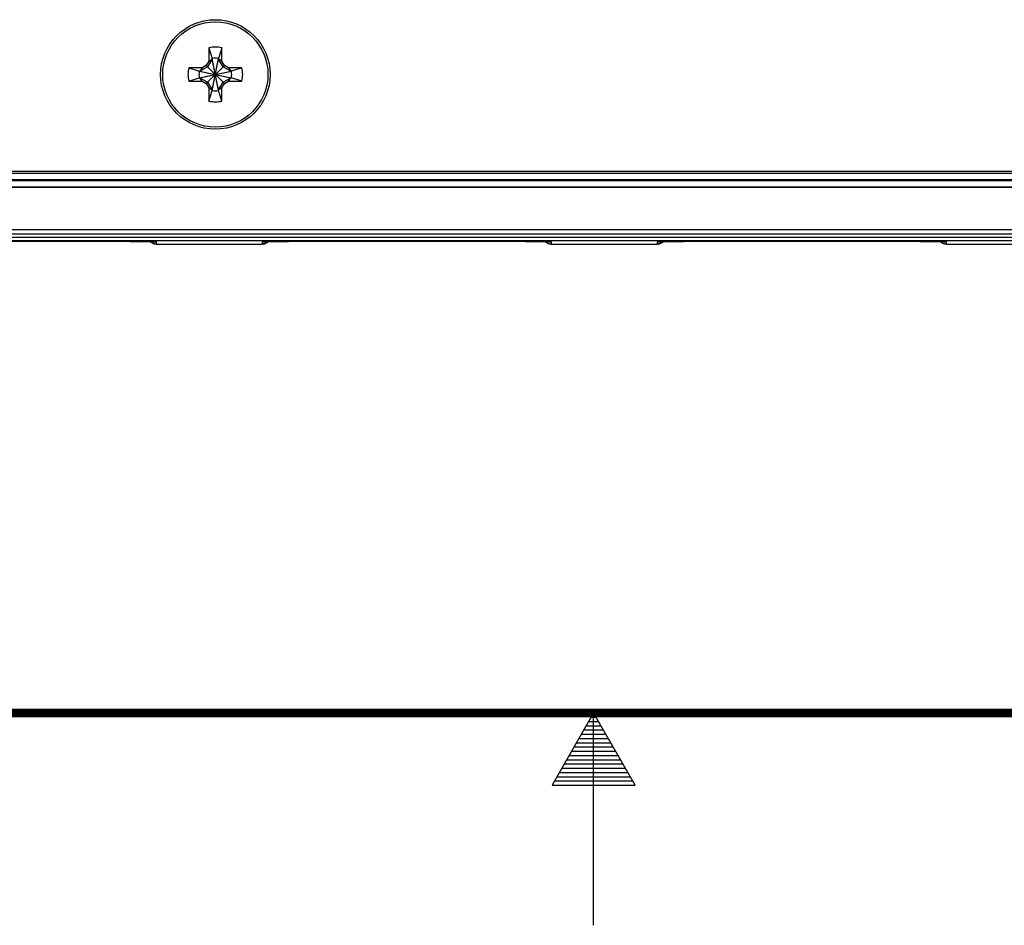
# Model space of a CAD drawing. Header units: inches. Extents: x 0 to 34, y 0 to 22.
# Tile 5 of 105: x 15.6 to 18, y 0 to 2.1. Entities that reach past the tile are written whole.
import ezdxf

# ---------------------------------------------------------------- set-up
doc = ezdxf.new("R2010")
doc.units = ezdxf.units.IN
doc.header["$LTSCALE"] = 1.87
doc.header["$MEASUREMENT"] = 0
doc.layers.get('0').update_dxf_attribs({"linetype": 'CONTINUOUS'})

msp = doc.modelspace()

# ---------------------------------------------------------------- linework, layer by layer
at = {"color": 7, "linetype": 'CONTINUOUS'}
for p, q in [((16.0937, 2.0659), (16.1014, 2.0413)), ((16.0937, 2.0659), (16.0937, 2.0348)), ((16.1248, 2.0659), (16.117, 2.0413)), ((16.1248, 2.0348), (16.1248, 2.0659)), ((16.117, 1.9656), (16.1014, 2.0413)), ((16.1014, 2.0413), (16.1014, 2.0398)), ((16.1014, 1.9656), (16.117, 2.0413)), ((16.117, 2.0398), (16.117, 2.0413)), ((16.0779, 2.019), (16.0468, 2.019)), ((16.0468, 2.019), (16.0714, 2.0113)), ((16.091, 2.0217), (16.0729, 2.0113)), ((16.0779, 2.019), (16.0729, 2.0113)), ((16.0879, 2.0248), (16.0779, 2.019)), ((16.0937, 2.0348), (16.0879, 2.0248)), ((16.0879, 2.0248), (16.1306, 1.9821)), ((16.0879, 1.9821), (16.1306, 2.0248)), ((16.1014, 2.0398), (16.091, 2.0217)), ((16.0937, 2.0348), (16.1014, 2.0398)), ((16.117, 1.9672), (16.1014, 2.0398)), ((16.1014, 1.9672), (16.117, 2.0398)), ((16.1248, 2.0348), (16.117, 2.0398)), ((16.1274, 2.0217), (16.117, 2.0398)), ((16.1306, 2.0248), (16.1248, 2.0348)), ((16.1455, 2.0113), (16.1274, 2.0217)), ((16.1406, 2.019), (16.1306, 2.0248)), ((16.1717, 2.019), (16.1406, 2.019)), ((16.1406, 2.019), (16.1455, 2.0113)), ((16.1717, 2.019), (16.147, 2.0113)), ((16.0468, 1.9879), (16.0714, 1.9957)), ((16.0714, 1.9957), (16.147, 2.0113)), ((16.0729, 2.0113), (16.0714, 2.0113)), ((16.0714, 2.0113), (16.147, 1.9957)), ((16.0714, 1.9957), (16.0729, 1.9957)), ((16.0729, 1.9957), (16.1455, 2.0113)), ((16.0729, 2.0113), (16.1455, 1.9957)), ((16.0729, 1.9957), (16.091, 1.9853)), ((16.0779, 1.9879), (16.0729, 1.9957)), ((16.1274, 1.9853), (16.1455, 1.9957)), ((16.1406, 1.9879), (16.1455, 1.9957)), ((16.147, 2.0113), (16.1455, 2.0113)), ((16.1455, 1.9957), (16.147, 1.9957)), ((16.1717, 1.9879), (16.147, 1.9957)), ((16.0468, 1.9879), (16.0779, 1.9879)), ((16.0779, 1.9879), (16.0879, 1.9821)), ((16.0879, 1.9821), (16.0937, 1.9721)), ((16.091, 1.9853), (16.1014, 1.9672)), ((16.0937, 1.9721), (16.1014, 1.9672)), ((16.0937, 1.9721), (16.0937, 1.941)), ((16.117, 1.9672), (16.1274, 1.9853)), ((16.1248, 1.9721), (16.117, 1.9672)), ((16.1248, 1.9721), (16.1306, 1.9821)), ((16.1248, 1.941), (16.1248, 1.9721)), ((16.1306, 1.9821), (16.1406, 1.9879)), ((16.1406, 1.9879), (16.1717, 1.9879)), ((16.0937, 1.941), (16.1014, 1.9656)), ((16.1014, 1.9672), (16.1014, 1.9656)), ((16.117, 1.9656), (16.117, 1.9672)), ((16.1248, 1.941), (16.117, 1.9656)), ((20.852, 1.7702), (9.9428, 1.7702)), ((20.8321, 1.7753), (9.9622, 1.7753)), ((9.9418, 1.7542), (20.853, 1.7542)), ((9.9418, 1.7392), (20.853, 1.7392)), ((20.852, 1.7552), (9.9428, 1.7552)), ((13.4309, 1.7381), (20.6096, 1.7381)), ((13.43, 1.6381), (20.6105, 1.6381)), ((15.4678, 1.6109), (15.7866, 1.6109)), ((15.7866, 1.6109), (15.7989, 1.6109)), ((15.7989, 1.6109), (15.8111, 1.6109)), ((15.8111, 1.6109), (15.8232, 1.6109)), ((15.8232, 1.6109), (15.8351, 1.6108)), ((15.8351, 1.6108), (15.8467, 1.6108)), ((15.8467, 1.6108), (15.8581, 1.6108)), ((15.8581, 1.6108), (15.8692, 1.6107)), ((15.8692, 1.6107), (15.8799, 1.6107)), ((15.8799, 1.6107), (15.8902, 1.6106)), ((15.8902, 1.6106), (15.8999, 1.6106)), ((15.8999, 1.6106), (15.9085, 1.6105)), ((15.9085, 1.6105), (15.9159, 1.6104)), ((15.9159, 1.6104), (15.9254, 1.6103)), ((15.9254, 1.6103), (15.9331, 1.6102)), ((15.9331, 1.6102), (15.9394, 1.6102)), ((15.9394, 1.6102), (15.9445, 1.6101)), ((15.9445, 1.6101), (15.9488, 1.61)), ((15.9488, 1.61), (15.9536, 1.6099)), ((15.9536, 1.6099), (15.9574, 1.6099)), ((15.9574, 1.6099), (15.9604, 1.6098)), ((15.9604, 1.6098), (15.9629, 1.6097)), ((15.9629, 1.6097), (15.9647, 1.6097)), ((15.9647, 1.6097), (15.9658, 1.6096)), ((15.9658, 1.6096), (15.9666, 1.6096)), ((15.9666, 1.6096), (15.967, 1.6096)), ((15.967, 1.6096), (15.9674, 1.6095)), ((15.9674, 1.6095), (15.9676, 1.6095)), ((15.9676, 1.6095), (15.9678, 1.6095)), ((15.9707, 1.6042), (15.9706, 1.6093)), ((15.9707, 1.6042), (16.2197, 1.6042)), ((16.2198, 1.6093), (16.2197, 1.6042)), ((16.2225, 1.6095), (16.2225, 1.6095)), ((16.2225, 1.6095), (16.2225, 1.6095)), ((16.2225, 1.6095), (16.2226, 1.6095)), ((16.2226, 1.6095), (16.2228, 1.6095)), ((16.2228, 1.6095), (16.223, 1.6095)), ((16.223, 1.6095), (16.2232, 1.6095)), ((16.2232, 1.6095), (16.2237, 1.6096)), ((16.2237, 1.6096), (16.2244, 1.6096)), ((16.2244, 1.6096), (16.2254, 1.6096)), ((16.2254, 1.6096), (16.2266, 1.6097)), ((16.2266, 1.6097), (16.2286, 1.6097)), ((16.2286, 1.6097), (16.2309, 1.6098)), ((16.2309, 1.6098), (16.2337, 1.6099)), ((16.2337, 1.6099), (16.237, 1.6099)), ((16.237, 1.6099), (16.241, 1.61)), ((16.241, 1.61), (16.246, 1.6101)), ((16.246, 1.6101), (16.2521, 1.6102)), ((16.2521, 1.6102), (16.2579, 1.6103)), ((16.2579, 1.6103), (16.2646, 1.6103)), ((16.2646, 1.6103), (16.2723, 1.6104)), ((16.2723, 1.6104), (16.2814, 1.6105)), ((16.2814, 1.6105), (16.2919, 1.6106)), ((16.2919, 1.6106), (16.301, 1.6106)), ((16.301, 1.6106), (16.3113, 1.6107)), ((16.3113, 1.6107), (16.3233, 1.6107)), ((16.3233, 1.6107), (16.338, 1.6108)), ((16.338, 1.6108), (16.3495, 1.6108)), ((16.3495, 1.6108), (16.3614, 1.6109)), ((16.3614, 1.6109), (16.3733, 1.6109)), ((16.3733, 1.6109), (16.3855, 1.6109)), ((16.3855, 1.6109), (16.3978, 1.6109)), ((16.3978, 1.6109), (16.7166, 1.6109)), ((16.7166, 1.6109), (16.7289, 1.6109)), ((16.7289, 1.6109), (16.7411, 1.6109)), ((16.7411, 1.6109), (16.7532, 1.6109)), ((16.7532, 1.6109), (16.7651, 1.6108)), ((16.7651, 1.6108), (16.7767, 1.6108)), ((16.7767, 1.6108), (16.7881, 1.6108)), ((16.7881, 1.6108), (16.7992, 1.6107)), ((16.7992, 1.6107), (16.8099, 1.6107)), ((16.8099, 1.6107), (16.8202, 1.6106)), ((16.8202, 1.6106), (16.8299, 1.6106)), ((16.8299, 1.6106), (16.8385, 1.6105)), ((16.8385, 1.6105), (16.8459, 1.6104)), ((16.8459, 1.6104), (16.8554, 1.6103)), ((16.8554, 1.6103), (16.8631, 1.6102)), ((16.8631, 1.6102), (16.8694, 1.6102)), ((16.8694, 1.6102), (16.8745, 1.6101)), ((16.8745, 1.6101), (16.8788, 1.61)), ((16.8788, 1.61), (16.8836, 1.6099)), ((16.8836, 1.6099), (16.8874, 1.6099)), ((16.8874, 1.6099), (16.8904, 1.6098)), ((16.8904, 1.6098), (16.8929, 1.6097)), ((16.8929, 1.6097), (16.8947, 1.6097)), ((16.8947, 1.6097), (16.8958, 1.6096)), ((16.8958, 1.6096), (16.8966, 1.6096)), ((16.8966, 1.6096), (16.897, 1.6096)), ((16.897, 1.6096), (16.8974, 1.6095)), ((16.8974, 1.6095), (16.8976, 1.6095)), ((16.8976, 1.6095), (16.8978, 1.6095)), ((16.9007, 1.6042), (16.9006, 1.6093)), ((16.9007, 1.6042), (17.1497, 1.6042)), ((17.1498, 1.6093), (17.1497, 1.6042)), ((17.1525, 1.6095), (17.1525, 1.6095)), ((17.1525, 1.6095), (17.1525, 1.6095)), ((17.1525, 1.6095), (17.1526, 1.6095)), ((17.1526, 1.6095), (17.1528, 1.6095)), ((17.1528, 1.6095), (17.153, 1.6095)), ((17.153, 1.6095), (17.1532, 1.6095)), ((17.1532, 1.6095), (17.1537, 1.6096)), ((17.1537, 1.6096), (17.1544, 1.6096)), ((17.1544, 1.6096), (17.1554, 1.6096)), ((17.1554, 1.6096), (17.1566, 1.6097)), ((17.1566, 1.6097), (17.1586, 1.6097)), ((17.1586, 1.6097), (17.1609, 1.6098)), ((17.1609, 1.6098), (17.1637, 1.6099)), ((17.1637, 1.6099), (17.167, 1.6099)), ((17.167, 1.6099), (17.171, 1.61)), ((17.171, 1.61), (17.176, 1.6101)), ((17.176, 1.6101), (17.1821, 1.6102)), ((17.1821, 1.6102), (17.1879, 1.6103)), ((17.1879, 1.6103), (17.1946, 1.6103)), ((17.1946, 1.6103), (17.2023, 1.6104)), ((17.2023, 1.6104), (17.2114, 1.6105)), ((17.2114, 1.6105), (17.2219, 1.6106)), ((17.2219, 1.6106), (17.231, 1.6106)), ((17.231, 1.6106), (17.2413, 1.6107)), ((17.2413, 1.6107), (17.2533, 1.6107)), ((17.2533, 1.6107), (17.268, 1.6108)), ((17.268, 1.6108), (17.2795, 1.6108)), ((17.2795, 1.6108), (17.2914, 1.6109)), ((17.2914, 1.6109), (17.3033, 1.6109)), ((17.3033, 1.6109), (17.3155, 1.6109)), ((17.3155, 1.6109), (17.3278, 1.6109)), ((17.3278, 1.6109), (17.6466, 1.6109)), ((17.6466, 1.6109), (17.6589, 1.6109)), ((17.6589, 1.6109), (17.6711, 1.6109)), ((17.6711, 1.6109), (17.6832, 1.6109)), ((17.6832, 1.6109), (17.6951, 1.6108)), ((17.6951, 1.6108), (17.7067, 1.6108)), ((17.7067, 1.6108), (17.7181, 1.6108)), ((17.7181, 1.6108), (17.7292, 1.6107)), ((17.7292, 1.6107), (17.7399, 1.6107)), ((17.7399, 1.6107), (17.7502, 1.6106)), ((17.7502, 1.6106), (17.7599, 1.6106)), ((17.7599, 1.6106), (17.7685, 1.6105)), ((17.7685, 1.6105), (17.7759, 1.6104)), ((17.7759, 1.6104), (17.7854, 1.6103)), ((17.7854, 1.6103), (17.7931, 1.6102)), ((17.7931, 1.6102), (17.7994, 1.6102)), ((17.7994, 1.6102), (17.8045, 1.6101)), ((17.8045, 1.6101), (17.8088, 1.61)), ((17.8088, 1.61), (17.8136, 1.6099)), ((17.8136, 1.6099), (17.8174, 1.6099)), ((17.8174, 1.6099), (17.8204, 1.6098)), ((17.8204, 1.6098), (17.8229, 1.6097)), ((17.8229, 1.6097), (17.8247, 1.6097)), ((17.8247, 1.6097), (17.8258, 1.6096)), ((17.8258, 1.6096), (17.8266, 1.6096)), ((17.8266, 1.6096), (17.827, 1.6096)), ((17.827, 1.6096), (17.8274, 1.6095)), ((17.8274, 1.6095), (17.8276, 1.6095)), ((17.8307, 1.6042), (17.8306, 1.6093)), ((17.8307, 1.6042), (18.0797, 1.6042))]:
    msp.add_line(p, q, dxfattribs=at)
at = {"color": 2, "linetype": 'CONTINUOUS'}
for p, q in [((17, 0.5), (16.902, 0.3303)), ((16.9942, 0.49), (17.0058, 0.49)), ((17.098, 0.3303), (17, 0.5)), ((17, 0), (17, 0.5)), ((16.9827, 0.47), (17.0173, 0.47)), ((16.9885, 0.48), (17.0116, 0.48)), ((16.9712, 0.45), (17.0289, 0.45)), ((16.9769, 0.46), (17.0231, 0.46)), ((16.9538, 0.42), (17.0462, 0.42)), ((16.9596, 0.43), (17.0404, 0.43)), ((16.9654, 0.44), (17.0347, 0.44)), ((16.9423, 0.4), (17.0578, 0.4)), ((16.9481, 0.41), (17.052, 0.41)), ((16.9307, 0.38), (17.0693, 0.38)), ((16.9365, 0.39), (17.0635, 0.39)), ((16.9134, 0.35), (17.0866, 0.35)), ((16.9192, 0.36), (17.0808, 0.36)), ((16.925, 0.37), (17.0751, 0.37)), ((16.902, 0.3303), (17.098, 0.3303)), ((16.9076, 0.34), (17.0924, 0.34))]:
    msp.add_line(p, q, dxfattribs=at)
at = {"color": 7, "linetype": 'CONTINUOUS'}
for points in [[(15.9568, 1.6099), (15.9569, 1.6098), (15.9577, 1.609), (15.9586, 1.6083), (15.9595, 1.6077), (15.9605, 1.6071), (15.9615, 1.6065), (15.9625, 1.606), (15.9635, 1.6056), (15.9646, 1.6052), (15.9657, 1.6049), (15.9668, 1.6046), (15.9679, 1.6044), (15.969, 1.6043), (15.9701, 1.6042), (15.9707, 1.6042)], [(15.9678, 1.6095), (15.9679, 1.6095), (15.9679, 1.6095)], [(16.2197, 1.6042), (16.2203, 1.6042), (16.2214, 1.6043), (16.2225, 1.6044), (16.2237, 1.6046), (16.2248, 1.6049), (16.2258, 1.6052), (16.2269, 1.6056), (16.228, 1.606), (16.229, 1.6065), (16.23, 1.6071), (16.2309, 1.6077), (16.2318, 1.6083), (16.2327, 1.609), (16.2335, 1.6098), (16.2336, 1.6099)], [(16.8868, 1.6099), (16.8869, 1.6098), (16.8877, 1.609), (16.8886, 1.6083), (16.8895, 1.6077), (16.8905, 1.6071), (16.8915, 1.6065), (16.8925, 1.606), (16.8935, 1.6056), (16.8946, 1.6052), (16.8957, 1.6049), (16.8968, 1.6046), (16.8979, 1.6044), (16.899, 1.6043), (16.9001, 1.6042), (16.9007, 1.6042)], [(16.8978, 1.6095), (16.8979, 1.6095), (16.8979, 1.6095)], [(17.1497, 1.6042), (17.1503, 1.6042), (17.1514, 1.6043), (17.1525, 1.6044), (17.1537, 1.6046), (17.1548, 1.6049), (17.1558, 1.6052), (17.1569, 1.6056), (17.158, 1.606), (17.159, 1.6065), (17.16, 1.6071), (17.1609, 1.6077), (17.1618, 1.6083), (17.1627, 1.609), (17.1635, 1.6098), (17.1636, 1.6099)], [(17.8168, 1.6099), (17.8169, 1.6098), (17.8177, 1.609), (17.8186, 1.6083), (17.8195, 1.6077), (17.8205, 1.6071), (17.8215, 1.6065), (17.8225, 1.606), (17.8235, 1.6056), (17.8246, 1.6052), (17.8257, 1.6049), (17.8268, 1.6046), (17.8279, 1.6044), (17.829, 1.6043), (17.8301, 1.6042), (17.8307, 1.6042)], [(17.8276, 1.6095), (17.8278, 1.6095), (17.8279, 1.6095), (17.8279, 1.6095), (17.8279, 1.6095)]]:
    msp.add_lwpolyline(points, dxfattribs=at)
at = {"color": 7, "linetype": 'CONTINUOUS', "const_width": 0.02}
msp.add_lwpolyline([(0.5, 0.5), (33.5, 0.5)], dxfattribs=at)
at = {"color": 7, "linetype": 'CONTINUOUS'}
for radius in [0.129, 0.124]:
    msp.add_circle((16.1092, 2.0035), radius, dxfattribs=at)
for radius, start, end in [(0.0644, 76.0196, 103.9804), (0.0386, 78.3855, 101.6145), (0.0644, 166.0196, 193.9804), (0.0644, 346.0196, 13.9804), (0.0386, 168.3855, 191.6145), (0.0386, 348.3855, 11.6145), (0.0386, 258.3855, 281.6145), (0.0644, 256.0196, 283.9804)]:
    msp.add_arc((16.1092, 2.0035), radius, start, end, dxfattribs=at)
for points, knots in [([(20.5608, 1.6299), (20.5121, 1.6299), (20.4146, 1.6297), (20.2684, 1.6295), (20.122, 1.6293), (19.9754, 1.6291), (19.8286, 1.6289), (19.6817, 1.6287), (19.5346, 1.6286), (19.3874, 1.6284), (19.2401, 1.6283), (19.0927, 1.6281), (18.9451, 1.628), (18.7975, 1.6279), (18.6497, 1.6278), (18.5019, 1.6277), (18.3539, 1.6276), (18.2059, 1.6275), (18.0579, 1.6274), (17.9097, 1.6273), (17.7616, 1.6273), (17.6133, 1.6273), (17.4651, 1.6272), (17.3168, 1.6272), (17.1685, 1.6272), (17.0202, 1.6272), (16.8719, 1.6272), (16.7236, 1.6272), (16.5754, 1.6272), (16.4271, 1.6273), (16.2789, 1.6273), (16.1307, 1.6273), (15.9826, 1.6274), (15.8345, 1.6275), (15.6865, 1.6276), (15.5386, 1.6277), (15.3907, 1.6278), (15.243, 1.6279), (15.0953, 1.628), (14.9478, 1.6281), (14.8003, 1.6283), (14.653, 1.6284), (14.5058, 1.6286), (14.3588, 1.6287), (14.2119, 1.6289), (14.0651, 1.6291), (13.9185, 1.6293), (13.7721, 1.6295), (13.6258, 1.6297), (13.5284, 1.6299), (13.4797, 1.6299)], [0, 0, 0, 0, 0.020628, 0.041282, 0.061962, 0.082665, 0.103391, 0.124138, 0.144906, 0.165692, 0.186498, 0.20732, 0.228159, 0.249012, 0.269879, 0.290759, 0.31165, 0.332552, 0.353462, 0.374381, 0.395307, 0.416238, 0.437175, 0.458114, 0.479057, 0.5, 0.520943, 0.541886, 0.562826, 0.583762, 0.604693, 0.625619, 0.646538, 0.667448, 0.68835, 0.709241, 0.730121, 0.750988, 0.771842, 0.79268, 0.813503, 0.834308, 0.855095, 0.875862, 0.896609, 0.917335, 0.938038, 0.958718, 0.979372, 1, 1, 1, 1]), ([(13.4764, 1.615), (13.5251, 1.6149), (13.6227, 1.6148), (13.769, 1.6146), (13.9156, 1.6144), (14.0623, 1.6142), (14.2092, 1.614), (14.3563, 1.6138), (14.5034, 1.6136), (14.6508, 1.6135), (14.7982, 1.6133), (14.9458, 1.6132), (15.0935, 1.6131), (15.2413, 1.6129), (15.3892, 1.6128), (15.5372, 1.6127), (15.6853, 1.6126), (15.8334, 1.6126), (15.9816, 1.6125), (16.1299, 1.6124), (16.2782, 1.6124), (16.4266, 1.6123), (16.5749, 1.6123), (16.7234, 1.6123), (16.8718, 1.6123), (17.0202, 1.6122), (17.1687, 1.6123), (17.3171, 1.6123), (17.4655, 1.6123), (17.6139, 1.6123), (17.7623, 1.6124), (17.9106, 1.6124), (18.0588, 1.6125), (18.207, 1.6126), (18.3552, 1.6126), (18.5033, 1.6127), (18.6512, 1.6128), (18.7991, 1.6129), (18.9469, 1.6131), (19.0946, 1.6132), (19.2422, 1.6133), (19.3897, 1.6135), (19.537, 1.6136), (19.6842, 1.6138), (19.8312, 1.614), (19.9781, 1.6142), (20.1249, 1.6144), (20.2714, 1.6146), (20.4178, 1.6148), (20.5153, 1.6149), (20.564, 1.615)], [0, 0, 0, 0, 0.020625, 0.041278, 0.061956, 0.082658, 0.103384, 0.124131, 0.144899, 0.165686, 0.186491, 0.207314, 0.228153, 0.249007, 0.269875, 0.290755, 0.311647, 0.332548, 0.353459, 0.374379, 0.395305, 0.416237, 0.437174, 0.458114, 0.479056, 0.5, 0.520944, 0.541887, 0.562827, 0.583764, 0.604696, 0.625622, 0.646541, 0.667452, 0.688354, 0.709245, 0.730126, 0.750993, 0.771847, 0.792686, 0.813509, 0.834314, 0.855101, 0.875869, 0.896617, 0.917342, 0.938045, 0.958723, 0.979375, 1, 1, 1, 1]), ([(13.4781, 1.6228), (13.5268, 1.6228), (13.6243, 1.6226), (13.7706, 1.6224), (13.9171, 1.6222), (14.0638, 1.622), (14.2106, 1.6218), (14.3576, 1.6216), (14.5047, 1.6215), (14.652, 1.6213), (14.7993, 1.6212), (14.9469, 1.621), (15.0945, 1.6209), (15.2422, 1.6208), (15.39, 1.6207), (15.5379, 1.6206), (15.6859, 1.6205), (15.834, 1.6204), (15.9821, 1.6203), (16.1303, 1.6203), (16.2786, 1.6202), (16.4268, 1.6202), (16.5752, 1.6201), (16.7235, 1.6201), (16.8719, 1.6201), (17.0202, 1.6201), (17.1686, 1.6201), (17.3169, 1.6201), (17.4653, 1.6201), (17.6136, 1.6202), (17.7619, 1.6202), (17.9101, 1.6203), (18.0583, 1.6203), (18.2064, 1.6204), (18.3545, 1.6205), (18.5025, 1.6206), (18.6504, 1.6207), (18.7982, 1.6208), (18.946, 1.6209), (19.0936, 1.621), (19.2411, 1.6212), (19.3885, 1.6213), (19.5357, 1.6215), (19.6829, 1.6216), (19.8298, 1.6218), (19.9767, 1.622), (20.1233, 1.6222), (20.2698, 1.6224), (20.4161, 1.6226), (20.5136, 1.6228), (20.5623, 1.6228)], [0, 0, 0, 0, 0.020628, 0.041282, 0.061961, 0.082664, 0.10339, 0.124137, 0.144904, 0.165691, 0.186496, 0.207319, 0.228157, 0.249011, 0.269878, 0.290758, 0.311649, 0.332551, 0.353462, 0.374381, 0.395306, 0.416238, 0.437174, 0.458114, 0.479057, 0.5, 0.520944, 0.541886, 0.562826, 0.583762, 0.604694, 0.62562, 0.646539, 0.667449, 0.688351, 0.709242, 0.730122, 0.750989, 0.771843, 0.792681, 0.813504, 0.834309, 0.855096, 0.875863, 0.89661, 0.917336, 0.938039, 0.958718, 0.979372, 1, 1, 1, 1]), ([(15.9679, 1.6095), (15.9677, 1.6096), (15.967, 1.6096), (15.9658, 1.6096), (15.9643, 1.6097), (15.9627, 1.6097), (15.9609, 1.6098), (15.9589, 1.6098), (15.9567, 1.6099), (15.9543, 1.6099), (15.9517, 1.61), (15.949, 1.61), (15.9461, 1.6101), (15.943, 1.6101), (15.9398, 1.6102), (15.9364, 1.6102), (15.9328, 1.6103), (15.9291, 1.6103), (15.9252, 1.6103), (15.9212, 1.6104), (15.9171, 1.6104), (15.9127, 1.6105), (15.9083, 1.6105), (15.9037, 1.6105), (15.899, 1.6106), (15.8942, 1.6106), (15.8893, 1.6106), (15.8842, 1.6107), (15.8791, 1.6107), (15.8738, 1.6107), (15.8685, 1.6107), (15.863, 1.6108), (15.8575, 1.6108), (15.8519, 1.6108), (15.8462, 1.6108), (15.8404, 1.6108), (15.8346, 1.6109), (15.8288, 1.6109), (15.8228, 1.6109), (15.8169, 1.6109), (15.8109, 1.6109), (15.8049, 1.6109), (15.7988, 1.6109), (15.7928, 1.6109), (15.7867, 1.6109), (15.7826, 1.6109), (15.7806, 1.6109)], [0, 0, 0, 0, 0.004399, 0.011128, 0.018872, 0.027628, 0.037384, 0.048127, 0.059845, 0.072529, 0.086169, 0.100748, 0.11625, 0.132659, 0.14996, 0.168136, 0.187166, 0.20703, 0.227709, 0.249183, 0.271428, 0.294422, 0.318141, 0.342561, 0.367657, 0.393404, 0.419776, 0.446745, 0.47428, 0.502356, 0.530946, 0.56002, 0.589545, 0.619487, 0.649822, 0.680526, 0.711563, 0.74289, 0.774474, 0.806291, 0.838314, 0.870501, 0.902808, 0.935191, 0.967604, 1, 1, 1, 1]), ([(15.9568, 1.6099), (15.957, 1.6097), (15.9575, 1.6092), (15.9583, 1.6085), (15.9592, 1.6078), (15.9602, 1.6072), (15.9611, 1.6067), (15.9621, 1.6062), (15.9631, 1.6057), (15.9642, 1.6053), (15.9652, 1.605), (15.9663, 1.6047), (15.9674, 1.6045), (15.9685, 1.6044), (15.9693, 1.6043), (15.9698, 1.6043), (15.9698, 1.6043)], [0, 0, 0, 0, 0.066389, 0.142775, 0.21916, 0.295546, 0.371932, 0.448318, 0.524705, 0.601091, 0.677478, 0.753864, 0.830251, 0.906638, 0.983024, 1, 1, 1, 1]), ([(15.9673, 1.6095), (15.9673, 1.6095), (15.9675, 1.6095), (15.9677, 1.6095), (15.9679, 1.6094)], [0, 0, 0, 0, 0.056345, 1, 1, 1, 1]), ([(15.9706, 1.6093), (15.9706, 1.6093), (15.9704, 1.6093), (15.9702, 1.6094), (15.9697, 1.6094), (15.969, 1.6095), (15.9684, 1.6095), (15.968, 1.6095), (15.9679, 1.6095)], [0, 0, 0, 0, 0.041241, 0.151009, 0.332061, 0.584858, 0.909259, 1, 1, 1, 1]), ([(15.9679, 1.6094), (15.9681, 1.6094), (15.9686, 1.6094), (15.9695, 1.6093), (15.9702, 1.6093), (15.9706, 1.6093)], [0, 0, 0, 0, 0.177073, 0.588536, 1, 1, 1, 1]), ([(16.2225, 1.6095), (16.2224, 1.6095), (16.222, 1.6095), (16.2214, 1.6095), (16.2208, 1.6094), (16.2203, 1.6094), (16.22, 1.6093), (16.2198, 1.6093), (16.2198, 1.6093)], [0, 0, 0, 0, 0.090969, 0.415262, 0.667994, 0.849012, 0.95876, 1, 1, 1, 1]), ([(16.2225, 1.6094), (16.2223, 1.6094), (16.2218, 1.6094), (16.2209, 1.6093), (16.2202, 1.6093), (16.2198, 1.6093)], [0, 0, 0, 0, 0.177427, 0.588713, 1, 1, 1, 1]), ([(16.2336, 1.6099), (16.2334, 1.6097), (16.2329, 1.6092), (16.2321, 1.6085), (16.2312, 1.6078), (16.2303, 1.6072), (16.2293, 1.6067), (16.2283, 1.6062), (16.2273, 1.6057), (16.2263, 1.6053), (16.2252, 1.605), (16.2241, 1.6047), (16.223, 1.6045), (16.2219, 1.6044), (16.2211, 1.6043), (16.2207, 1.6043), (16.2206, 1.6043)], [0, 0, 0, 0, 0.066395, 0.14278, 0.219166, 0.295551, 0.371937, 0.448322, 0.524708, 0.601094, 0.67748, 0.753866, 0.830252, 0.906638, 0.983024, 1, 1, 1, 1]), ([(16.4098, 1.6109), (16.4078, 1.6109), (16.4037, 1.6109), (16.3977, 1.6109), (16.3916, 1.6109), (16.3856, 1.6109), (16.3795, 1.6109), (16.3735, 1.6109), (16.3676, 1.6109), (16.3617, 1.6109), (16.3558, 1.6109), (16.35, 1.6108), (16.3442, 1.6108), (16.3386, 1.6108), (16.333, 1.6108), (16.3274, 1.6108), (16.322, 1.6107), (16.3166, 1.6107), (16.3114, 1.6107), (16.3062, 1.6107), (16.3012, 1.6106), (16.2962, 1.6106), (16.2914, 1.6106), (16.2867, 1.6105), (16.2821, 1.6105), (16.2777, 1.6105), (16.2734, 1.6104), (16.2692, 1.6104), (16.2652, 1.6103), (16.2613, 1.6103), (16.2576, 1.6103), (16.254, 1.6102), (16.2506, 1.6102), (16.2474, 1.6101), (16.2443, 1.6101), (16.2414, 1.61), (16.2387, 1.61), (16.2361, 1.6099), (16.2338, 1.6099), (16.2316, 1.6098), (16.2296, 1.6098), (16.2277, 1.6097), (16.2261, 1.6097), (16.2246, 1.6096), (16.2235, 1.6096), (16.2228, 1.6096), (16.2225, 1.6095)], [0, 0, 0, 0, 0.032389, 0.064798, 0.097179, 0.129485, 0.161673, 0.193696, 0.225512, 0.257095, 0.288423, 0.31946, 0.350165, 0.380501, 0.410443, 0.439968, 0.469043, 0.497633, 0.52571, 0.553246, 0.580213, 0.606585, 0.632332, 0.657429, 0.68185, 0.705568, 0.728563, 0.750809, 0.772284, 0.792963, 0.812828, 0.83186, 0.850037, 0.867339, 0.883748, 0.89925, 0.91383, 0.927471, 0.940155, 0.951873, 0.962617, 0.972373, 0.981129, 0.988875, 0.995604, 1, 1, 1, 1]), ([(16.2232, 1.6095), (16.2232, 1.6095), (16.2229, 1.6095), (16.2227, 1.6095), (16.2225, 1.6094)], [0, 0, 0, 0, 0.05655, 1, 1, 1, 1]), ([(16.8979, 1.6095), (16.8977, 1.6096), (16.897, 1.6096), (16.8958, 1.6096), (16.8943, 1.6097), (16.8927, 1.6097), (16.8909, 1.6098), (16.8889, 1.6098), (16.8867, 1.6099), (16.8843, 1.6099), (16.8817, 1.61), (16.879, 1.61), (16.8761, 1.6101), (16.873, 1.6101), (16.8698, 1.6102), (16.8664, 1.6102), (16.8628, 1.6103), (16.8591, 1.6103), (16.8552, 1.6103), (16.8512, 1.6104), (16.8471, 1.6104), (16.8427, 1.6105), (16.8383, 1.6105), (16.8337, 1.6105), (16.829, 1.6106), (16.8242, 1.6106), (16.8193, 1.6106), (16.8142, 1.6107), (16.8091, 1.6107), (16.8038, 1.6107), (16.7985, 1.6107), (16.793, 1.6108), (16.7875, 1.6108), (16.7819, 1.6108), (16.7762, 1.6108), (16.7704, 1.6108), (16.7646, 1.6109), (16.7588, 1.6109), (16.7528, 1.6109), (16.7469, 1.6109), (16.7409, 1.6109), (16.7349, 1.6109), (16.7288, 1.6109), (16.7228, 1.6109), (16.7167, 1.6109), (16.7126, 1.6109), (16.7106, 1.6109)], [0, 0, 0, 0, 0.004399, 0.011128, 0.018872, 0.027628, 0.037384, 0.048127, 0.059845, 0.072529, 0.086169, 0.100748, 0.11625, 0.132659, 0.14996, 0.168136, 0.187166, 0.20703, 0.227709, 0.249183, 0.271428, 0.294422, 0.318141, 0.342561, 0.367657, 0.393404, 0.419776, 0.446745, 0.47428, 0.502356, 0.530946, 0.56002, 0.589545, 0.619487, 0.649822, 0.680526, 0.711563, 0.74289, 0.774474, 0.806291, 0.838314, 0.870501, 0.902808, 0.935191, 0.967604, 1, 1, 1, 1]), ([(16.8868, 1.6099), (16.887, 1.6097), (16.8875, 1.6092), (16.8883, 1.6085), (16.8892, 1.6078), (16.8902, 1.6072), (16.8911, 1.6067), (16.8921, 1.6062), (16.8931, 1.6057), (16.8942, 1.6053), (16.8952, 1.605), (16.8963, 1.6047), (16.8974, 1.6045), (16.8985, 1.6044), (16.8993, 1.6043), (16.8998, 1.6043), (16.8998, 1.6043)], [0, 0, 0, 0, 0.066389, 0.142775, 0.21916, 0.295546, 0.371932, 0.448318, 0.524705, 0.601091, 0.677478, 0.753864, 0.830251, 0.906638, 0.983024, 1, 1, 1, 1]), ([(16.8973, 1.6095), (16.8973, 1.6095), (16.8975, 1.6095), (16.8977, 1.6095), (16.8979, 1.6094)], [0, 0, 0, 0, 0.056345, 1, 1, 1, 1]), ([(16.9006, 1.6093), (16.9006, 1.6093), (16.9004, 1.6093), (16.9002, 1.6094), (16.8997, 1.6094), (16.899, 1.6095), (16.8984, 1.6095), (16.898, 1.6095), (16.8979, 1.6095)], [0, 0, 0, 0, 0.041241, 0.151009, 0.332061, 0.584858, 0.909259, 1, 1, 1, 1]), ([(16.8979, 1.6094), (16.8981, 1.6094), (16.8986, 1.6094), (16.8995, 1.6093), (16.9002, 1.6093), (16.9006, 1.6093)], [0, 0, 0, 0, 0.177073, 0.588536, 1, 1, 1, 1]), ([(17.1525, 1.6095), (17.1524, 1.6095), (17.152, 1.6095), (17.1514, 1.6095), (17.1508, 1.6094), (17.1503, 1.6094), (17.15, 1.6093), (17.1498, 1.6093), (17.1498, 1.6093)], [0, 0, 0, 0, 0.090969, 0.415262, 0.667994, 0.849012, 0.95876, 1, 1, 1, 1]), ([(17.1525, 1.6094), (17.1523, 1.6094), (17.1518, 1.6094), (17.1509, 1.6093), (17.1502, 1.6093), (17.1498, 1.6093)], [0, 0, 0, 0, 0.177427, 0.588713, 1, 1, 1, 1]), ([(17.1636, 1.6099), (17.1634, 1.6097), (17.1629, 1.6092), (17.1621, 1.6085), (17.1612, 1.6078), (17.1603, 1.6072), (17.1593, 1.6067), (17.1583, 1.6062), (17.1573, 1.6057), (17.1563, 1.6053), (17.1552, 1.605), (17.1541, 1.6047), (17.153, 1.6045), (17.1519, 1.6044), (17.1511, 1.6043), (17.1507, 1.6043), (17.1506, 1.6043)], [0, 0, 0, 0, 0.066395, 0.14278, 0.219166, 0.295551, 0.371937, 0.448322, 0.524708, 0.601094, 0.67748, 0.753866, 0.830252, 0.906638, 0.983024, 1, 1, 1, 1]), ([(17.3398, 1.6109), (17.3378, 1.6109), (17.3337, 1.6109), (17.3277, 1.6109), (17.3216, 1.6109), (17.3156, 1.6109), (17.3095, 1.6109), (17.3035, 1.6109), (17.2976, 1.6109), (17.2917, 1.6109), (17.2858, 1.6109), (17.28, 1.6108), (17.2742, 1.6108), (17.2686, 1.6108), (17.263, 1.6108), (17.2574, 1.6108), (17.252, 1.6107), (17.2466, 1.6107), (17.2414, 1.6107), (17.2362, 1.6107), (17.2312, 1.6106), (17.2262, 1.6106), (17.2214, 1.6106), (17.2167, 1.6105), (17.2121, 1.6105), (17.2077, 1.6105), (17.2034, 1.6104), (17.1992, 1.6104), (17.1952, 1.6103), (17.1913, 1.6103), (17.1876, 1.6103), (17.184, 1.6102), (17.1806, 1.6102), (17.1774, 1.6101), (17.1743, 1.6101), (17.1714, 1.61), (17.1687, 1.61), (17.1661, 1.6099), (17.1638, 1.6099), (17.1616, 1.6098), (17.1596, 1.6098), (17.1577, 1.6097), (17.1561, 1.6097), (17.1546, 1.6096), (17.1535, 1.6096), (17.1528, 1.6096), (17.1525, 1.6095)], [0, 0, 0, 0, 0.032389, 0.064798, 0.097179, 0.129485, 0.161673, 0.193696, 0.225512, 0.257095, 0.288423, 0.31946, 0.350165, 0.380501, 0.410443, 0.439968, 0.469043, 0.497633, 0.52571, 0.553246, 0.580213, 0.606585, 0.632332, 0.657429, 0.68185, 0.705568, 0.728563, 0.750809, 0.772284, 0.792963, 0.812828, 0.83186, 0.850037, 0.867339, 0.883748, 0.89925, 0.91383, 0.927471, 0.940155, 0.951873, 0.962617, 0.972373, 0.981129, 0.988875, 0.995604, 1, 1, 1, 1]), ([(17.1532, 1.6095), (17.1532, 1.6095), (17.1529, 1.6095), (17.1527, 1.6095), (17.1525, 1.6094)], [0, 0, 0, 0, 0.05655, 1, 1, 1, 1]), ([(17.8279, 1.6095), (17.8277, 1.6096), (17.827, 1.6096), (17.8258, 1.6096), (17.8243, 1.6097), (17.8227, 1.6097), (17.8209, 1.6098), (17.8189, 1.6098), (17.8167, 1.6099), (17.8143, 1.6099), (17.8117, 1.61), (17.809, 1.61), (17.8061, 1.6101), (17.803, 1.6101), (17.7998, 1.6102), (17.7964, 1.6102), (17.7928, 1.6103), (17.7891, 1.6103), (17.7852, 1.6103), (17.7812, 1.6104), (17.7771, 1.6104), (17.7727, 1.6105), (17.7683, 1.6105), (17.7637, 1.6105), (17.759, 1.6106), (17.7542, 1.6106), (17.7493, 1.6106), (17.7442, 1.6107), (17.7391, 1.6107), (17.7338, 1.6107), (17.7285, 1.6107), (17.723, 1.6108), (17.7175, 1.6108), (17.7119, 1.6108), (17.7062, 1.6108), (17.7004, 1.6108), (17.6946, 1.6109), (17.6888, 1.6109), (17.6828, 1.6109), (17.6769, 1.6109), (17.6709, 1.6109), (17.6649, 1.6109), (17.6588, 1.6109), (17.6528, 1.6109), (17.6467, 1.6109), (17.6426, 1.6109), (17.6406, 1.6109)], [0, 0, 0, 0, 0.004399, 0.011128, 0.018872, 0.027628, 0.037384, 0.048127, 0.059845, 0.072529, 0.086169, 0.100748, 0.11625, 0.132659, 0.14996, 0.168136, 0.187166, 0.20703, 0.227709, 0.249183, 0.271428, 0.294422, 0.318141, 0.342561, 0.367657, 0.393404, 0.419776, 0.446745, 0.47428, 0.502356, 0.530946, 0.56002, 0.589545, 0.619487, 0.649822, 0.680526, 0.711563, 0.74289, 0.774474, 0.806291, 0.838314, 0.870501, 0.902808, 0.935191, 0.967604, 1, 1, 1, 1]), ([(17.8168, 1.6099), (17.817, 1.6097), (17.8175, 1.6092), (17.8183, 1.6085), (17.8192, 1.6078), (17.8202, 1.6072), (17.8211, 1.6067), (17.8221, 1.6062), (17.8231, 1.6057), (17.8242, 1.6053), (17.8252, 1.605), (17.8263, 1.6047), (17.8274, 1.6045), (17.8285, 1.6044), (17.8293, 1.6043), (17.8298, 1.6043), (17.8298, 1.6043)], [0, 0, 0, 0, 0.066389, 0.142775, 0.21916, 0.295546, 0.371932, 0.448318, 0.524705, 0.601091, 0.677478, 0.753864, 0.830251, 0.906638, 0.983024, 1, 1, 1, 1]), ([(17.8273, 1.6095), (17.8273, 1.6095), (17.8275, 1.6095), (17.8277, 1.6095), (17.8279, 1.6094)], [0, 0, 0, 0, 0.056345, 1, 1, 1, 1]), ([(17.8306, 1.6093), (17.8306, 1.6093), (17.8304, 1.6093), (17.8302, 1.6094), (17.8297, 1.6094), (17.829, 1.6095), (17.8284, 1.6095), (17.828, 1.6095), (17.8279, 1.6095)], [0, 0, 0, 0, 0.041241, 0.151009, 0.332061, 0.584858, 0.909259, 1, 1, 1, 1]), ([(17.8279, 1.6094), (17.8281, 1.6094), (17.8286, 1.6094), (17.8295, 1.6093), (17.8302, 1.6093), (17.8306, 1.6093)], [0, 0, 0, 0, 0.177073, 0.588536, 1, 1, 1, 1])]:
    msp.add_open_spline(points, degree=3, knots=knots, dxfattribs=at)
for points in [[(15.9698, 1.6043), (15.9701, 1.6042), (15.9704, 1.6042), (15.9707, 1.6042)], [(16.2206, 1.6043), (16.2203, 1.6042), (16.22, 1.6042), (16.2197, 1.6042)], [(16.8998, 1.6043), (16.9001, 1.6042), (16.9004, 1.6042), (16.9007, 1.6042)], [(17.1506, 1.6043), (17.1503, 1.6042), (17.15, 1.6042), (17.1497, 1.6042)], [(17.8298, 1.6043), (17.8301, 1.6042), (17.8304, 1.6042), (17.8307, 1.6042)]]:
    msp.add_open_spline(points, degree=3, dxfattribs=at)

doc.saveas('drawing.dxf')
